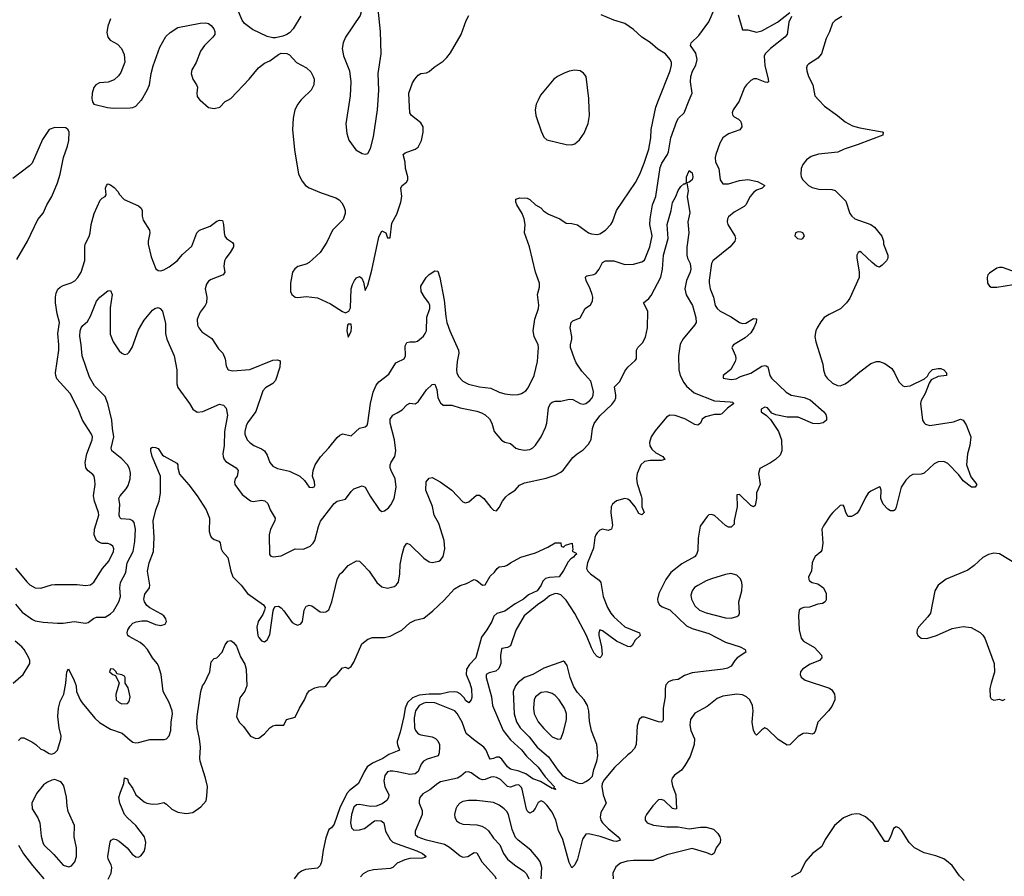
# Model space of a CAD drawing. Header units: inches. Extents: x 1678809 to 1859548, y 384609 to 522868.
# Tile 163 of 256: x 1767299 to 1774344, y 464447 to 470575. Entities that reach past the tile are written whole.
import ezdxf

# ---------------------------------------------------------------- set-up
doc = ezdxf.new("R2010")
doc.units = ezdxf.units.IN
doc.header["$MEASUREMENT"] = 0
for name, color, linetype in [('B7466', 7, 'Continuous'), ('B7467', 7, 'Continuous'), ('B7476', 7, 'Continuous'), ('B7477', 7, 'Continuous')]:
    doc.layers.add(name, color=color, linetype=linetype)

msp = doc.modelspace()

# ---------------------------------------------------------------- linework, layer by layer
at = {"layer": 'B7466', "color": 5}
for points, elevation in [([(1767818.3, 470000), (1767822.6, 469982.6), (1767830.6, 469970.6), (1767927.6, 469947.6), (1767970, 469942.3), (1768090, 469945.2), (1768110, 469947.6), (1768130, 469957), (1768169.6, 470000)], 420), ([(1768589.4, 470000), (1768590, 469999.1), (1768650, 469947.7), (1768690, 469939.1), (1768731.2, 469948.8), (1768769.7, 469990.3), (1768788.8, 470000)], 420), ([(1769311.7, 470000), (1769290, 469972), (1769268.9, 469930), (1769256.9, 469870), (1769251.8, 469790), (1769264.5, 469644.5), (1769294.9, 469470), (1769319.9, 469419.9), (1769344.9, 469390), (1769370, 469372.7), (1769455.6, 469335.6), (1769561, 469301), (1769585.9, 469285.9), (1769604.7, 469264.7), (1769619.1, 469239.1), (1769627.4, 469210), (1769627.4, 469190), (1769613.4, 469146.6), (1769538.3, 469070), (1769496.9, 468983.1), (1769448.2, 468910), (1769370, 468838.4), (1769350, 468827), (1769290, 468809.5), (1769267.7, 468792.3), (1769250.6, 468770), (1769237.1, 468690), (1769237.3, 468630), (1769246.8, 468610), (1769270, 468590.7), (1769290, 468588.4), (1769350, 468595.5), (1769430, 468585.3), (1769523.7, 468543.7), (1769610, 468487.7), (1769630, 468479.1), (1769655.1, 468490), (1769665.1, 468514.9), (1769671.6, 468650), (1769679.9, 468680.1), (1769695, 468710), (1769710, 468728.9), (1769730, 468738.7), (1769746.7, 468726.7), (1769758.8, 468698.8), (1769770, 468638), (1769790, 468677.3), (1769817.7, 468782.3), (1769870, 469018.8), (1769890, 469066), (1769918, 469050), (1769930, 469014), (1769950, 469014), (1769961, 469119), (1769999.8, 469190), (1770000, 469190.5)], 420), ([(1769658.9, 470000), (1769632, 469830), (1769640.3, 469760.3), (1769654.6, 469714.6), (1769705.1, 469645.1), (1769750, 469619.1), (1769770, 469614), (1769790, 469618), (1769810, 469653.4), (1769830, 469738.4), (1769860.5, 469930), (1769865, 470000)], 440), ([(1767279.7, 468860.2), (1767355.8, 468990), (1767430, 469144.9), (1767467.6, 469192.4), (1767492.6, 469250), (1767528.8, 469311.2), (1767570, 469407.7), (1767588.9, 469470), (1767613.6, 469590), (1767642.2, 469670), (1767651.6, 469711.6), (1767654.5, 469770), (1767647.3, 469787.3), (1767630, 469802.7), (1767550, 469803.5), (1767510.4, 469789.7), (1767462.4, 469717.6), (1767388.5, 469550), (1767368.4, 469530), (1767250, 469439.7)], 420), ([(1767270.5, 466650.5), (1767350, 466553.4), (1767371.4, 466531.4), (1767410, 466512.1), (1767450, 466509.3), (1767527.3, 466532.7), (1767550, 466535), (1767710, 466535), (1767770, 466527.9), (1767806.6, 466533.4), (1767830, 466552.2), (1767891.8, 466650), (1767937.3, 466702.7), (1767970.6, 466770), (1767973.2, 466790), (1767965.4, 466810), (1767950, 466821.4), (1767930, 466827.1), (1767890, 466828.5), (1767870, 466834.1), (1767849.2, 466850), (1767831.1, 466890), (1767835.8, 466930), (1767866.3, 467030), (1767864.1, 467050), (1767835.2, 467130), (1767828.6, 467170), (1767840.3, 467250), (1767838.2, 467278.2), (1767831.6, 467310), (1767822.8, 467322.8), (1767788.7, 467348.7), (1767773.8, 467370), (1767768.6, 467408.6), (1767780.4, 467470), (1767817.8, 467570), (1767819.3, 467590), (1767814, 467610), (1767749.8, 467710), (1767717.6, 467790), (1767660.4, 467900.4), (1767566.3, 468006.3), (1767556.8, 468030), (1767556.2, 468050), (1767579.5, 468210), (1767580.5, 468250), (1767572.5, 468330), (1767584.7, 468410), (1767567.7, 468470), (1767555.9, 468550), (1767555.9, 468590), (1767561.3, 468618.7), (1767573.2, 468646.8), (1767590, 468663), (1767610, 468674.1), (1767668.3, 468691.7), (1767693.1, 468706.9), (1767716, 468730), (1767740.2, 468770), (1767766.6, 468853.4), (1767764.9, 468950), (1767768.2, 468970), (1767795.8, 469024.2), (1767804, 469050), (1767810.7, 469110), (1767831.6, 469188.4), (1767875.7, 469284.3), (1767890, 469299), (1767911.1, 469310), (1767917.2, 469322.8), (1767913.7, 469370), (1767919.6, 469390), (1767930, 469400.4), (1767950, 469394.4), (1767975.5, 469375.5), (1768003.2, 469343.2), (1768010, 469327.7), (1768047.3, 469290), (1768150, 469243.7), (1768167.8, 469227.7), (1768174.6, 469210), (1768174.9, 469170), (1768182, 469142), (1768228.8, 469070), (1768231.6, 469050), (1768218.9, 468990), (1768218.9, 468970), (1768239.3, 468879.3), (1768273.5, 468793.5), (1768290, 468780.4), (1768310, 468779.5), (1768330, 468786.3), (1768370, 468808.1), (1768427.1, 468850), (1768465.2, 468894.8), (1768530, 468954), (1768566.9, 469050), (1768587, 469070), (1768662.5, 469097.5), (1768710, 469133.7), (1768730, 469141.6), (1768750, 469138.8), (1768758.7, 469110), (1768761.7, 469050), (1768767.1, 469027.1), (1768779.3, 469010), (1768821.4, 468981.4), (1768828.4, 468970), (1768828.7, 468950), (1768806.3, 468910), (1768773.2, 468870), (1768763.8, 468850), (1768760.7, 468810), (1768767, 468770), (1768754.4, 468750), (1768670, 468717.7), (1768650, 468704.7), (1768636, 468684), (1768627.1, 468650), (1768637.4, 468590), (1768635.3, 468550), (1768626.4, 468530), (1768590, 468482.7), (1768575.3, 468450), (1768568.9, 468430), (1768571.8, 468390), (1768580.3, 468370), (1768602, 468342), (1768673.6, 468293.6), (1768721.7, 468221.7), (1768752.6, 468190), (1768769.1, 468150), (1768776.9, 468096.9), (1768790.8, 468070), (1768823.2, 468063.2), (1768947.1, 468072.9), (1769110, 468140.2), (1769142.8, 468142.8), (1769158, 468138), (1769164, 468130), (1769161.1, 468090), (1769130, 467994.5), (1769110, 467972.8), (1769058.6, 467941.4), (1769038.9, 467921.1), (1768987.8, 467772.2), (1768930, 467691.2), (1768920.2, 467670), (1768910.3, 467630.3), (1768910.2, 467610), (1768927.4, 467570), (1768946.7, 467550), (1768974.9, 467530), (1769030, 467505.4), (1769051.3, 467490), (1769070, 467460.4), (1769090, 467408.4), (1769110, 467380.9), (1769144.5, 467364.4), (1769230, 467345.4), (1769303.8, 467310), (1769338, 467278), (1769370, 467230.8), (1769392.1, 467227.9), (1769405.6, 467234.4), (1769410, 467242), (1769409.3, 467270), (1769395.4, 467310), (1769398, 467350), (1769413.6, 467390), (1769451.1, 467448.9), (1769510, 467512), (1769570, 467585.8), (1769590, 467602.7), (1769611.5, 467611.5), (1769670, 467598.4), (1769730, 467652.7), (1769770, 467662), (1769784.4, 467675.6), (1769790, 467691.3), (1769808.1, 467830), (1769828.6, 467910), (1769850, 467961.5), (1769870, 467985.2), (1769941, 468039), (1769990, 468121.3), (1770000, 468125.9)], 380), ([(1767270, 466393.1), (1767316.8, 466336.8), (1767390, 466283.6), (1767410, 466275.6), (1767466.2, 466266.2), (1767570, 466258), (1767610, 466257), (1767690, 466269.4), (1767770, 466258.7), (1767790, 466262.6), (1767828.3, 466291.7), (1767850, 466302), (1767910, 466301.7), (1767950, 466324.4), (1767970, 466344.4), (1768008, 466410), (1768019.8, 466450), (1768016.2, 466510), (1768020.3, 466550), (1768059.8, 466620.2), (1768067.5, 466690), (1768110.5, 466770), (1768122, 466842), (1768127.4, 466930), (1768117.5, 466977.4), (1768109.8, 466989.8), (1768090, 467000.4), (1768024.4, 467004.4), (1768014.8, 467014.8), (1768011.9, 467031.9), (1768015.4, 467110), (1768009.7, 467150), (1768017.7, 467170), (1768061.8, 467218.2), (1768076, 467244), (1768089.2, 467290), (1768091.9, 467331.9), (1768084.6, 467364.6), (1768070.4, 467390.4), (1768030, 467434.2), (1767958.7, 467490), (1767954.4, 467510), (1767973.6, 467590), (1767962.3, 467650), (1767957.7, 467710), (1767930.6, 467830), (1767910, 467879.7), (1767835.4, 467955.4), (1767799, 468019), (1767745.4, 468170), (1767740.4, 468250), (1767729.7, 468310.3), (1767731.5, 468348.5), (1767738.4, 468370), (1767750, 468387.3), (1767783.5, 468416.5), (1767806.4, 468453.6), (1767850, 468560.7), (1767872.3, 468590), (1767930, 468636), (1767950, 468638), (1767960.5, 468610), (1767946.6, 468513.4), (1767945.9, 468325.9), (1767967.9, 468270), (1768010, 468207.4), (1768030, 468188.9), (1768050, 468181.1), (1768070, 468184.9), (1768083, 468197), (1768103.5, 468230), (1768150, 468355.5), (1768190, 468426), (1768250, 468498), (1768266, 468510), (1768290, 468515.5), (1768304.7, 468510), (1768320.7, 468490), (1768343.1, 468403.1), (1768342.8, 468330), (1768352.3, 468290), (1768403.6, 468170), (1768424.4, 468070), (1768423, 467970), (1768430, 467944), (1768514.9, 467830), (1768539.1, 467790), (1768568.5, 467768.5), (1768610, 467771.8), (1768730, 467824.9), (1768757.7, 467817.7), (1768777.3, 467797.3), (1768786.5, 467746.5), (1768764.6, 467630), (1768762, 467530), (1768752.4, 467470), (1768754, 467450), (1768761.7, 467430), (1768775.3, 467415.3), (1768848.2, 467370), (1768862.4, 467350), (1768854.9, 467310), (1768841.6, 467290), (1768835.5, 467270), (1768839.3, 467250), (1768890, 467178.4), (1768950, 467132.7), (1768970, 467127.7), (1769030, 467138), (1769052.7, 467132.7), (1769073.7, 467113.7), (1769091.8, 467070), (1769126.7, 467010), (1769123.7, 466990), (1769094, 466930), (1769085.3, 466890), (1769087, 466750), (1769096.7, 466736.7), (1769112.2, 466732.2), (1769170, 466739.6), (1769270, 466788.9), (1769330, 466788.5), (1769378, 466810), (1769399.5, 466830), (1769411, 466849), (1769436.8, 466950), (1769452.4, 466987.6), (1769467.8, 467010), (1769550, 467114.7), (1769570, 467131.7), (1769630, 467146), (1769670, 467200.5), (1769690, 467218), (1769750, 467240.5), (1769770, 467230.4), (1769806.2, 467166.2), (1769870.2, 467070.2), (1769890, 467056.4), (1769910, 467062.4), (1769937.8, 467082.2), (1769955.2, 467104.8), (1769979.1, 467150), (1769994, 467230), (1769986.4, 467290), (1769956.4, 467350), (1769950.9, 467370), (1769950, 467390.8), (1769957.4, 467410), (1769984.4, 467450), (1769989.8, 467490), (1769980.3, 467570), (1769948.9, 467690), (1769950, 467718), (1769970, 467746.8), (1770000, 467763.4)], 360), ([(1767290, 465418), (1767310, 465437.3), (1767330, 465438), (1767386, 465410), (1767416, 465390), (1767450, 465356), (1767472, 465350), (1767510, 465324.7), (1767530, 465322), (1767550, 465331.3), (1767569.3, 465350.7), (1767592.9, 465427.1), (1767595.1, 465450), (1767582, 465510), (1767573, 465590), (1767576.9, 465650), (1767590, 465698.8), (1767614.5, 465750), (1767629.7, 465830), (1767636, 465910), (1767649.6, 465930.4), (1767690, 465847.3), (1767702.3, 465810), (1767706.4, 465770), (1767733, 465710), (1767747.2, 465687.2), (1767837.4, 465577.4), (1767870, 465546.8), (1767950, 465501), (1768032.1, 465472.1), (1768090, 465420.9), (1768110, 465407.6), (1768130, 465402.3), (1768150, 465403.6), (1768230, 465426.4), (1768333.8, 465426.2), (1768350, 465430.6), (1768368.2, 465451.8), (1768380.5, 465490), (1768382.8, 465550), (1768393.2, 465610), (1768390.7, 465630), (1768368.9, 465690), (1768325.1, 465770), (1768311.3, 465890), (1768292.3, 465952.3), (1768283.6, 465970), (1768250, 466009.5), (1768213.3, 466070), (1768190, 466095.1), (1768160.5, 466120.5), (1768081.6, 466161.6), (1768073.6, 466170), (1768068.2, 466190), (1768072.8, 466210), (1768090, 466237.1), (1768110, 466257), (1768132.3, 466267.7), (1768174.4, 466274.4), (1768210, 466274.3), (1768270, 466249.2), (1768310, 466241.3), (1768339.5, 466250), (1768350.9, 466270), (1768344.7, 466290), (1768330, 466311.2), (1768310, 466326), (1768230, 466367.1), (1768210, 466383.5), (1768192.4, 466410), (1768187.6, 466430), (1768194.6, 466465.4), (1768227.8, 466510), (1768231.1, 466528.9), (1768213.1, 466630), (1768226.6, 466690), (1768255.7, 466770), (1768261.4, 466870), (1768255, 466990), (1768273.7, 467070), (1768297.6, 467130), (1768306.6, 467190), (1768306.3, 467310), (1768247.8, 467450), (1768237.2, 467490), (1768238, 467510), (1768250, 467518), (1768270, 467516), (1768290, 467506.8), (1768321.1, 467461.1), (1768332.1, 467452.1), (1768423.4, 467403.4), (1768430.6, 467390), (1768430.4, 467370), (1768443.7, 467323.7), (1768510, 467246.8), (1768570, 467168), (1768632.8, 467070), (1768657.8, 467010), (1768655, 466915), (1768661.3, 466890), (1768670, 466874.4), (1768690, 466857), (1768724.1, 466844.1), (1768733.8, 466833.8), (1768741.1, 466790), (1768750, 466770.7), (1768789.1, 466729.1), (1768809.1, 466630), (1768824.6, 466590), (1768883.1, 466530), (1768930.3, 466470), (1769044, 466390), (1769054.8, 466370), (1769050.8, 466350), (1769039.2, 466320.8), (1769006.4, 466270), (1768996.4, 466230), (1769004.2, 466170), (1769010, 466154.8), (1769030, 466130.7), (1769050, 466125.5), (1769070, 466139.1), (1769090, 466174.8), (1769112.5, 466347.5), (1769117.2, 466362.8), (1769130, 466378), (1769150, 466378.8), (1769170, 466367.3), (1769190, 466347.3), (1769250, 466264), (1769270, 466250.6), (1769290, 466244.9), (1769310, 466254), (1769322, 466270), (1769334, 466350), (1769350, 466378.8), (1769357.5, 466382.5), (1769370, 466387.3), (1769390, 466382), (1769450, 466340.3), (1769470, 466337), (1769490, 466340.3), (1769510, 466354.4), (1769533.4, 466410), (1769570, 466570.8), (1769590, 466610.7), (1769610, 466622.8), (1769650, 466670.8), (1769710, 466704.9), (1769730, 466700.5), (1769750, 466683.7), (1769798.9, 466630), (1769854.6, 466550), (1769890, 466516.9), (1769930, 466509.2), (1769978.8, 466521.2), (1769993.3, 466530), (1770000, 466538.4)], 340), ([(1767251.7, 465828.3), (1767324.2, 465890), (1767372, 465970), (1767372, 465990), (1767365.1, 466010), (1767331.1, 466070), (1767315.1, 466090), (1767267.8, 466130)], 360), ([(1767932.2, 464427.7), (1767954, 464470), (1767958.7, 464510), (1767954, 464530), (1767932.4, 464570), (1767929.8, 464590), (1767947, 464693), (1767953.6, 464706.4), (1767970, 464714.4), (1767990, 464710.3), (1768010, 464699.6), (1768068.9, 464650), (1768104.7, 464604.7), (1768130, 464585.5), (1768150, 464584.9), (1768167, 464593), (1768190, 464624.7), (1768198, 464650), (1768202.7, 464690), (1768192, 464730), (1768131.1, 464811.1), (1768070, 464864.8), (1768050, 464888.2), (1768015.6, 464970), (1768009.6, 465010.3), (1768020.7, 465050), (1768045.6, 465110), (1768050, 465150.8), (1768070, 465144.7), (1768077.5, 465117.5), (1768110, 465076.3), (1768130.4, 465030), (1768190, 464980.3), (1768210.2, 464970.2), (1768250, 464962.3), (1768290, 464965.2), (1768330, 464975.3), (1768350, 464962.6), (1768387.5, 464927.5), (1768430, 464905.3), (1768490, 464896.2), (1768537, 464903), (1768595, 464945), (1768632.4, 464987.6), (1768639.1, 465020.9), (1768641.9, 465090), (1768629.9, 465150), (1768589.9, 465270), (1768587.3, 465292.7), (1768592.1, 465370), (1768585.4, 465430), (1768568.5, 465510), (1768566.2, 465550), (1768569.8, 465590), (1768595.8, 465770), (1768608, 465810), (1768622, 465830), (1768659.3, 465910), (1768670, 465982), (1768690, 466004.7), (1768710, 466011.3), (1768748.7, 466050), (1768770, 466102), (1768788.7, 466130), (1768810, 466134), (1768830, 466120.7), (1768850, 466094), (1768878.4, 466018.4), (1768910, 465964.4), (1768920.2, 465930), (1768923.8, 465810), (1768910, 465772.8), (1768874.9, 465725.1), (1768850.3, 465590), (1768870, 465550.5), (1768899.7, 465519.7), (1768950, 465450.6), (1768990, 465433.4), (1769010, 465434.8), (1769050, 465466.8), (1769089.2, 465510), (1769110, 465524), (1769130, 465528), (1769190, 465527.7), (1769209.3, 465570), (1769270, 465585.5), (1769301.6, 465650), (1769338, 465710), (1769353.2, 465750), (1769370, 465774), (1769410, 465796.4), (1769450, 465805.5), (1769470, 465803), (1769490, 465808), (1769533.4, 465866.6), (1769570, 465894), (1769610, 465939.1), (1769630, 465944), (1769650, 465934), (1769670, 465947.3), (1769690, 465978.8), (1769747.8, 466110), (1769790, 466144), (1769824.2, 466155.8), (1769910, 466156.5), (1769950, 466164.2), (1770000, 466190.5)], 320), ([(1770000, 465412.5), (1769999.2, 465410), (1770000, 465402.3)], 320), ([(1770000, 465343.6), (1769940.4, 465319.6), (1769898.2, 465290), (1769823.5, 465256.5), (1769786.3, 465230), (1769764.3, 465195.7), (1769722.4, 465110), (1769658.5, 465061.5), (1769640.9, 465039.1), (1769590, 464936), (1769550, 464820.9), (1769530, 464794.5), (1769510, 464780.9), (1769490, 464722.7), (1769470, 464635.1), (1769458.5, 464550), (1769450, 464524.1), (1769430, 464504.3), (1769345.1, 464494.9), (1769315, 464485), (1769290, 464465.9), (1769262, 464430)], 320), ([(1770000, 465194.2), (1769970, 465200.3), (1769950, 465200.4), (1769930, 465193.5), (1769912.2, 465167.8), (1769905.4, 465130), (1769912.3, 465090), (1769939.7, 465030), (1769939, 465010), (1769926.3, 464990), (1769893.8, 464966.2), (1769850, 464948.6), (1769810, 464945.8), (1769730, 464962), (1769710, 464958.2), (1769690, 464941.2), (1769673.3, 464890), (1769667.3, 464830), (1769673.3, 464793.3), (1769690, 464777.6), (1769730, 464779.4), (1769766, 464790), (1769836.8, 464843.2), (1769850, 464847.3), (1769884.7, 464844.7), (1769904.9, 464830), (1769917.6, 464770), (1769950.8, 464710), (1769970, 464690.8), (1770000, 464680.1)], 340), ([(1767290.1, 464670.1), (1767327.5, 464607.5), (1767390, 464524.4), (1767471.3, 464430)], 320), ([(1770000, 464540.9), (1769999.4, 464540.6), (1769968, 464510), (1769950, 464503.5), (1769830, 464493.6), (1769790, 464483.4), (1769755.8, 464464.2), (1769737.7, 464442.3)], 340)]:
    msp.add_lwpolyline(points, dxfattribs=dict(at, elevation=elevation))
for points, elevation in [([(1769650, 468397.2), (1769645.5, 468390), (1769640.5, 468350), (1769650, 468304.7), (1769670, 468344.7), (1769673.5, 468373.5), (1769670, 468396)], 420), ([(1767948.7, 465931.3), (1767942.8, 465910), (1767964.7, 465890), (1767984.7, 465884.7), (1768012, 465830), (1767988, 465750), (1767990.7, 465710), (1768010, 465690.7), (1768030, 465681.6), (1768070, 465684), (1768081.5, 465698.5), (1768089.3, 465730), (1768074.7, 465794.7), (1768054, 465830), (1768055.1, 465870), (1768050, 465879), (1768030, 465889), (1767995.3, 465895.3), (1767988.7, 465910), (1767970, 465928.7)], 360), ([(1767550, 465139.3), (1767530, 465135.1), (1767499, 465121), (1767470, 465100.5), (1767419.7, 465040.3), (1767387.4, 464970), (1767389.3, 464930), (1767430, 464864.9), (1767444.3, 464830), (1767453.2, 464733.2), (1767463.9, 464690), (1767473.3, 464673.3), (1767543.4, 464603.4), (1767610, 464526.7), (1767650, 464515.5), (1767670, 464523), (1767695.1, 464550), (1767705.6, 464590), (1767705.4, 464650), (1767688.8, 464730), (1767691.7, 464810), (1767647.2, 464910), (1767638.5, 464950), (1767634.5, 465014.5), (1767614.6, 465094.6), (1767598.3, 465118.3), (1767586.5, 465126.5)], 340)]:
    msp.add_lwpolyline(points, close=True, dxfattribs=dict(at, elevation=elevation))
at = {"layer": 'B7467', "color": 5}
for points, elevation in [([(1769865, 470000), (1769869.5, 470070), (1769863.7, 470190), (1769886.4, 470330), (1769881.2, 470490), (1769864.4, 470650), (1769840.7, 470760.7), (1769810, 470826.6), (1769790, 470825.2), (1769778.3, 470801.7), (1769756.9, 470710), (1769752.2, 470667.8), (1769734.8, 470605.2), (1769631.5, 470450), (1769614, 470410), (1769607.6, 470370), (1769617.2, 470317.2), (1769658.4, 470210), (1769667.9, 470130), (1769663.6, 470030), (1769658.9, 470000)], 440), ([(1769310, 470601.2), (1769256.4, 470510), (1769230, 470481.6), (1769211.4, 470468.6), (1769182.5, 470457.5), (1769130, 470446), (1769110, 470445.6), (1769070, 470454.7), (1768966.2, 470506.2), (1768908.7, 470548.7), (1768890, 470572.7), (1768858.5, 470650)], 420), ([(1767950, 470581.6), (1767929.2, 470530), (1767923.9, 470483.9), (1767930.2, 470450.2), (1767947, 470430), (1767999.2, 470399.2), (1768028.6, 470368.6), (1768046.6, 470326.6), (1768051.7, 470271.7), (1768022.7, 470197.3), (1768006.4, 470173.6), (1767975.6, 470144.4), (1767931.6, 470128.4), (1767870, 470124.8), (1767844.2, 470110), (1767830, 470089.3), (1767819, 470050), (1767815.8, 470010), (1767818.3, 470000)], 420), ([(1768169.6, 470000), (1768170, 470000.4), (1768212.3, 470070), (1768227, 470110), (1768239.3, 470190), (1768254.1, 470245.9), (1768301.8, 470378.2), (1768345.6, 470454.4), (1768375.3, 470484.7), (1768430, 470520.3), (1768590, 470550.4), (1768630, 470552.7), (1768650, 470547.7), (1768670, 470534), (1768687.3, 470510), (1768694.8, 470490), (1768694.8, 470470), (1768681, 470450), (1768622.4, 470390), (1768594, 470350), (1768562.4, 470270), (1768530, 470217.2), (1768525.3, 470190), (1768537, 470150), (1768564.4, 470110), (1768571.6, 470091.5), (1768567.4, 470050), (1768570, 470026.8), (1768589.4, 470000)], 420), ([(1768788.8, 470000), (1768810, 470010.8), (1768940.7, 470150), (1769007.9, 470232.1), (1769050, 470265.5), (1769090, 470282), (1769150, 470326), (1769170, 470334.9), (1769210, 470334.4), (1769230, 470324.4), (1769279.3, 470270), (1769351.5, 470231.5), (1769381.4, 470201.4), (1769400.2, 470170), (1769406.7, 470150), (1769404.9, 470110), (1769384.2, 470070), (1769319.5, 470010), (1769311.7, 470000)], 420)]:
    msp.add_lwpolyline(points, dxfattribs=dict(at, elevation=elevation))
at = {"layer": 'B7476', "color": 5}
for points, elevation in [([(1770000, 469190.5), (1770027, 469270), (1770033.3, 469310), (1770027.2, 469372.7), (1770036.2, 469390), (1770066.5, 469413.5), (1770076.5, 469430), (1770075.8, 469450), (1770060.6, 469510), (1770056.7, 469556.7), (1770042.8, 469610), (1770056.4, 469623.6), (1770130, 469650.1), (1770150, 469662.6), (1770174.7, 469710), (1770186.1, 469770), (1770184.9, 469810), (1770170, 469837.5), (1770103.4, 469890), (1770090.6, 469910), (1770086.6, 470000)], 420), ([(1770000, 468125.9), (1770050.7, 468149.3), (1770059.8, 468170), (1770058, 468242), (1770070, 468265.3), (1770090, 468271.7), (1770129.6, 468270.4), (1770144.7, 468275.3), (1770188.1, 468311.9), (1770200.7, 468330), (1770209.7, 468350.3), (1770213.4, 468446.6), (1770234.3, 468510), (1770234.7, 468530), (1770227.6, 468550), (1770194.7, 468590), (1770172.8, 468630), (1770168.3, 468670), (1770208.2, 468731.8), (1770230, 468752), (1770270, 468778), (1770290, 468777.3), (1770304.6, 468730), (1770337.1, 468570), (1770347.3, 468452.7), (1770355.5, 468410), (1770375.7, 468350), (1770439.3, 468210), (1770441.8, 468190), (1770429.4, 468129.4), (1770423.8, 468070), (1770426.7, 468046.7), (1770440.1, 468020.1), (1770470, 467989.2), (1770510, 467968.4), (1770590, 467947.9), (1770670, 467939.4), (1770730, 467911.8), (1770770, 467899), (1770827.8, 467892.2), (1770865.8, 467894.2), (1770890, 467900.8), (1770920, 467920), (1770938, 467942), (1770980.3, 468030), (1771004, 468130), (1771012.2, 468230), (1771008.3, 468250), (1770979.8, 468310), (1770973.3, 468350), (1770985.9, 468434.1), (1771011.7, 468510), (1771013.9, 468533.9), (1771003.5, 468610), (1771018.4, 468661.6), (1771018.8, 468690), (1770989, 468770), (1770946.4, 468950), (1770911.3, 469050), (1770914.7, 469110), (1770909.6, 469150.4), (1770894.7, 469190), (1770855.8, 469250), (1770849.6, 469270.4), (1770849.6, 469290.4), (1770878, 469302), (1770930, 469299.6), (1770950, 469288.8), (1770990, 469250.4), (1771028.4, 469228.4), (1771048, 469208), (1771082.9, 469182.9), (1771163, 469150), (1771210, 469119.5), (1771250, 469116.9), (1771290, 469107.3), (1771370, 469051.5), (1771390, 469043.2), (1771430, 469038.3), (1771450, 469042.3), (1771490, 469068.9), (1771528.2, 469110), (1771540.4, 469130), (1771569.1, 469210.9), (1771704.8, 469410), (1771736.2, 469470), (1771768.2, 469550), (1771799.8, 469650), (1771815.2, 469730), (1771818.1, 469790), (1771850.6, 469950), (1771870.2, 470000)], 380), ([(1770000, 467763.4), (1770036.4, 467783.6), (1770070, 467819.1), (1770090, 467833), (1770130, 467827.3), (1770150, 467840.7), (1770210, 467928.2), (1770250, 467965.5), (1770270, 467967.3), (1770284.6, 467930), (1770291.3, 467870), (1770310, 467834.4), (1770330, 467818.7), (1770390, 467817.3), (1770450, 467798.6), (1770570, 467775.2), (1770603.4, 467763.4), (1770629.1, 467749.1), (1770660.6, 467720.6), (1770677.6, 467690), (1770693, 467630), (1770746.6, 467566.6), (1770770, 467553), (1770810, 467543.8), (1770850, 467510.5), (1770870, 467503), (1770910, 467495.8), (1770950, 467500.4), (1770970, 467512.7), (1770990, 467532.7), (1771029.7, 467590), (1771062.3, 467657.7), (1771071.6, 467690), (1771082.5, 467797.5), (1771096.2, 467830), (1771110, 467840.3), (1771130, 467845.3), (1771170, 467846.4), (1771230, 467860.3), (1771257.1, 467857.1), (1771310, 467828.5), (1771330, 467823.7), (1771350, 467828.9), (1771377.6, 467850), (1771394.7, 467870), (1771403, 467890), (1771403.6, 467916.4), (1771386.3, 467990), (1771321.5, 468061.5), (1771281.5, 468121.5), (1771267.6, 468150), (1771241.3, 468230), (1771239.7, 468250), (1771249.8, 468290.2), (1771249.8, 468310), (1771236.9, 468370), (1771246, 468410), (1771258, 468422), (1771310, 468442.8), (1771344, 468510), (1771383.7, 468536.3), (1771398, 468562), (1771399.5, 468590), (1771394.5, 468610), (1771381.6, 468650), (1771351.8, 468710), (1771347, 468730), (1771350, 468738), (1771356, 468744), (1771408.2, 468751.8), (1771420.4, 468759.6), (1771445.6, 468790), (1771470, 468838.8), (1771490, 468850.7), (1771550, 468850.7), (1771630, 468824.9), (1771690, 468825.5), (1771750, 468843), (1771770, 468854), (1771806.6, 468950), (1771823.5, 469030), (1771807.1, 469110), (1771809.8, 469150.2), (1771826.2, 469250), (1771849.8, 469310.2), (1771882.5, 469517.6), (1771894.5, 469550), (1771933.8, 469610), (1771941.8, 469630), (1771958.6, 469730), (1772000.3, 469850), (1772012.1, 469870), (1772052.8, 469910), (1772089.5, 470000)], 360), ([(1772449.5, 470000), (1772446.8, 469993.2), (1772403.7, 469930), (1772397.6, 469910), (1772402.4, 469890), (1772410, 469880.5), (1772443.1, 469863.1), (1772455.5, 469850), (1772463.8, 469830), (1772465.5, 469810), (1772451.6, 469788.4), (1772370, 469759.4), (1772331.2, 469730), (1772308.5, 469691.5), (1772279.3, 469610), (1772274, 469590), (1772276.7, 469556.7), (1772301.8, 469510), (1772310.3, 469430), (1772330, 469401.6), (1772370, 469401.7), (1772450, 469425.3), (1772510, 469431.4), (1772577.5, 469417.5), (1772631.3, 469390), (1772612, 469370), (1772570, 469355.1), (1772550, 469339.6), (1772526.7, 469310), (1772494.4, 469250), (1772482, 469238), (1772410, 469199.1), (1772370, 469164.5), (1772362.3, 469150), (1772360.3, 469130), (1772365.5, 469110), (1772414.9, 469030), (1772421.7, 469010), (1772416.9, 468990), (1772382.8, 468950), (1772258.6, 468850), (1772248.7, 468830), (1772231.5, 468711.5), (1772232.4, 468692.4), (1772238.5, 468650), (1772264.2, 468590), (1772275.8, 468530), (1772289.4, 468509.4), (1772310, 468490.3), (1772390.1, 468450.1), (1772449.4, 468409.4), (1772470, 468402.2), (1772495.4, 468404.6), (1772550, 468438.4), (1772570, 468436), (1772571.9, 468431.9), (1772568.4, 468410), (1772552.4, 468370), (1772530, 468335.8), (1772490, 468300.5), (1772406, 468250), (1772399.8, 468240.2), (1772394.8, 468230), (1772420.5, 468170), (1772423, 468150), (1772419.1, 468130), (1772386.2, 468073.8), (1772332, 468030), (1772332, 468010), (1772390, 468000.4), (1772426.6, 468006.6), (1772456.4, 468023.6), (1772530, 468046.5), (1772610, 468095.6), (1772630, 468102.3), (1772639.2, 468099.2), (1772651.8, 468091.8), (1772666.2, 468030), (1772678.2, 468010), (1772782.9, 467910), (1772818.4, 467890), (1772912.6, 467872.6), (1772954.9, 467854.9), (1773051.6, 467770), (1773067.2, 467750), (1773072.7, 467730), (1773070.6, 467710), (1773048, 467692), (1773015.6, 467684.4), (1772973.7, 467686.3), (1772870, 467730.7), (1772790, 467730.7), (1772708.2, 467748.2), (1772681, 467761), (1772650, 467798), (1772630, 467802.7), (1772604.7, 467790), (1772604.7, 467770), (1772643, 467743), (1772670, 467714.8), (1772728.2, 467630), (1772750.4, 467570), (1772752.4, 467490), (1772739.2, 467460.8), (1772706, 467430), (1772670, 467405.7), (1772594.4, 467365.6), (1772586, 467330), (1772596.3, 467250), (1772571, 467190), (1772570.7, 467150.7), (1772561, 467099), (1772550, 467089.2), (1772530, 467100.7), (1772450, 467179.3), (1772430, 467175.3), (1772433.4, 467090), (1772411.6, 466991.6), (1772410, 466966), (1772390, 466946), (1772370, 466944), (1772350, 466957.2), (1772270, 467029.5), (1772250, 467036), (1772230, 467032.7), (1772218, 467022), (1772168.4, 466951.6), (1772153.1, 466866.9), (1772150, 466778), (1772142, 466750), (1772126.9, 466733.1), (1772037.2, 466682.8), (1771958.6, 466621.4), (1771922, 466570), (1771871.7, 466470), (1771862, 466430), (1771864.4, 466410), (1771877.1, 466390), (1771895.3, 466375.2), (1771950, 466352.7), (1772070, 466239.8), (1772110, 466219.2), (1772230, 466183.2), (1772350, 466122.3), (1772454.9, 466090), (1772490.7, 466070), (1772495.5, 466050), (1772433, 466010), (1772414.9, 465990), (1772390.6, 465950), (1772363.9, 465936.1), (1772332, 465928), (1772110, 465903.5), (1772055.1, 465884.9), (1772010, 465855.1), (1771970, 465849.6), (1771940.7, 465839.3), (1771923.1, 465816.9), (1771916.4, 465790), (1771916.5, 465730), (1771903.2, 465650), (1771903.8, 465570), (1771899.9, 465560.1), (1771890.4, 465549.6), (1771870, 465553.3), (1771770, 465586.3), (1771750, 465585.1), (1771730.3, 465569.7), (1771716.5, 465523.5), (1771708.9, 465391.1), (1771698, 465362), (1771670.6, 465330), (1771650, 465316), (1771554.6, 465225.4), (1771482, 465138), (1771467.3, 465110), (1771465.5, 465090), (1771474.9, 465030), (1771495.8, 464970), (1771457.2, 464902.8), (1771452, 464870), (1771456.8, 464850), (1771469.2, 464829.2), (1771510, 464788.1), (1771581.3, 464730), (1771594.4, 464710), (1771590, 464702.7), (1771570, 464695.8), (1771550, 464698.8), (1771452.8, 464732.8), (1771370, 464752), (1771350, 464749.6), (1771326.3, 464713.7), (1771289.4, 464570.6), (1771270, 464529.2), (1771250, 464509), (1771230, 464546), (1771185.5, 464710), (1771154.4, 464774.4), (1771134.9, 464850), (1771110, 464905.1), (1771070, 464956.9), (1771050, 464977.4), (1771030, 464987.8), (1771010, 464975.1), (1770987.1, 464932.9), (1770970, 464911.2), (1770950, 464898), (1770942.6, 464902.6), (1770930, 464914.5), (1770926.5, 464926.5), (1770895.4, 465070), (1770890, 465082), (1770870, 465100.7), (1770850, 465100.2), (1770810, 465085), (1770790, 465089.8), (1770740, 465140), (1770710, 465154.8), (1770690, 465158.6), (1770670, 465157), (1770630, 465139.1), (1770610, 465137), (1770590, 465143.7), (1770530, 465188.3), (1770510, 465195.6), (1770490, 465191.5), (1770456.7, 465163.3), (1770430.6, 465150), (1770310, 465123.5), (1770290, 465111.9), (1770234.8, 465065.2), (1770183.8, 465036.2), (1770162.4, 465010), (1770156.5, 464990), (1770158, 464970), (1770179, 464919), (1770179.7, 464890), (1770129.2, 464770), (1770130, 464747.4), (1770148.8, 464730), (1770200.3, 464710), (1770337.7, 464677.7), (1770375.6, 464655.6), (1770450, 464593), (1770470, 464584.3), (1770505.1, 464590), (1770550, 464616.9), (1770570, 464614.4), (1770605.3, 464550), (1770695.3, 464450), (1770708.4, 464430)], 360), ([(1771009.5, 470000), (1770995.3, 469970), (1770987, 469930), (1770993.1, 469890), (1771030, 469778.8), (1771050, 469736), (1771070, 469714.8), (1771210, 469683), (1771250, 469680.7), (1771270, 469686.8), (1771303.7, 469716.3), (1771337.2, 469762.8), (1771367.7, 469832.3), (1771376.2, 469890), (1771372, 470000)], 420), ([(1773016.8, 470000), (1773056.9, 469956.9), (1773150.6, 469890), (1773204.4, 469844.4), (1773256.7, 469816.7), (1773310, 469801.3), (1773470, 469772.2), (1773476, 469770), (1773474.8, 469750), (1773298.2, 469681.8), (1773198, 469650), (1773152.7, 469627.3), (1773014.5, 469614.5), (1772962.9, 469597.1), (1772927.5, 469572.5), (1772901.6, 469538.4), (1772891.6, 469510), (1772887.8, 469470), (1772891.5, 469450), (1772902.8, 469430), (1772944, 469390), (1772970, 469374), (1773015.9, 469364.1), (1773110, 469360.4), (1773132.9, 469352.9), (1773210, 469276.3), (1773239.5, 469190), (1773252, 469170), (1773274.9, 469150), (1773390, 469110.2), (1773415.8, 469090), (1773466.6, 469026.6), (1773479.1, 468990), (1773480.7, 468970), (1773510.7, 468890), (1773510.8, 468870), (1773500.7, 468850), (1773470, 468819.3), (1773450, 468806), (1773430, 468812.7), (1773398.3, 468838.3), (1773322, 468910), (1773310, 468917.2), (1773298, 468910), (1773288.4, 468891.6), (1773288.4, 468871.6), (1773305.7, 468770), (1773304.9, 468730), (1773237.8, 468582.2), (1773214.9, 468550), (1773172, 468508), (1773090, 468467.3), (1773055.6, 468444.4), (1773030, 468413), (1773005.2, 468370), (1772996.5, 468350), (1772989.1, 468310), (1772994.7, 468270), (1773044.4, 468110), (1773050.5, 468070), (1773063, 468030), (1773075.5, 468010), (1773114.1, 467974.1), (1773150, 467958), (1773170, 467956.9), (1773204.5, 467970), (1773230, 467986.9), (1773310, 468055.2), (1773390, 468114.6), (1773430, 468130.4), (1773450, 468130.7), (1773490, 468116.4), (1773539, 468079), (1773558.8, 468050), (1773590, 467984.7), (1773616.8, 467956.8), (1773630.7, 467950.7), (1773670, 467957.1), (1773773.1, 468006.9), (1773793.8, 468026.2), (1773805.1, 468050), (1773830, 468071.7), (1773870, 468081.1), (1773890, 468079.5), (1773910.2, 468070.2), (1773930.6, 468050), (1773930.7, 468030), (1773870, 468021.7), (1773820.5, 467999.5), (1773805.7, 467974.3), (1773778, 467902), (1773748.5, 467850), (1773744.9, 467830), (1773759.5, 467710), (1773770.2, 467690.2), (1773781.1, 467681.1), (1773810, 467671.4), (1773981.3, 467698.7), (1774030, 467718), (1774050, 467710.6), (1774070, 467677.3), (1774104, 467590), (1774096, 467530), (1774080.4, 467470), (1774074.3, 467390), (1774105.2, 467305.2), (1774147.7, 467250), (1774136, 467230), (1774110, 467232), (1774050, 467276.9), (1774018.6, 467318.6), (1773939.3, 467399.3), (1773910, 467414.2), (1773870, 467412), (1773843.1, 467396.9), (1773770, 467331.6), (1773750, 467324.7), (1773690, 467320.5), (1773669.1, 467310.9), (1773638.2, 467281.8), (1773606.7, 467230), (1773570, 467088), (1773562.8, 467070), (1773550, 467060.9), (1773530, 467062.4), (1773510, 467073.6), (1773478, 467110), (1773460.5, 467150), (1773462.7, 467210), (1773455.3, 467230), (1773450, 467232.3), (1773390, 467202.4), (1773370, 467187.3), (1773350, 467157), (1773310, 467074.5), (1773290, 467045.1), (1773270, 467029.6), (1773250, 467022), (1773230, 467021.2), (1773224.8, 467024.8), (1773210, 467048.7), (1773198, 467090), (1773190, 467101.2), (1773170, 467099.3), (1773116, 467050), (1773101, 467030), (1773050, 466954), (1773039.1, 466930), (1773044.9, 466830), (1773039.2, 466780.8), (1773032.1, 466767.9), (1772990, 466735.1), (1772981, 466719), (1772970.3, 466690), (1772964.9, 466630), (1772943, 466590), (1772944.4, 466570), (1772950, 466562), (1772970, 466548.5), (1773010, 466540.3), (1773050.3, 466510), (1773070.4, 466470), (1773070, 466426), (1773062, 466410), (1773042, 466398), (1773010, 466393.2), (1772950, 466372), (1772910.4, 466369.6), (1772890, 466363.7), (1772876.3, 466350), (1772870.4, 466310), (1772876.5, 466210), (1772890.3, 466150.3), (1772907.7, 466130), (1772985.1, 466085.1), (1773034.9, 466030), (1773038, 466010), (1773020.7, 465990), (1772954.7, 465965.3), (1772899.3, 465930), (1772885.3, 465910), (1772883.7, 465890), (1772890, 465871), (1772918.8, 465850), (1773092.8, 465792.7), (1773110, 465782), (1773128.2, 465750), (1773132.4, 465730), (1773130.4, 465710), (1773110, 465660.9), (1773086.4, 465630), (1773009.3, 465550.7), (1772990, 465484), (1772978.8, 465470), (1772970, 465465.1), (1772930, 465471.5), (1772904.7, 465470), (1772870, 465446.6), (1772810, 465387.3), (1772790, 465385.1), (1772726.2, 465426.2), (1772650, 465499.5), (1772630, 465509.4), (1772610, 465496), (1772570, 465457.2), (1772562.9, 465462.9), (1772549.7, 465489.7), (1772539.1, 465550), (1772546.2, 465630), (1772541.1, 465670), (1772524.2, 465710), (1772500.5, 465730), (1772470, 465746.2), (1772430, 465750.9), (1772330, 465734.8), (1772290, 465718.9), (1772218.7, 465661.3), (1772130, 465614.7), (1772097.6, 465570), (1772093.7, 465530), (1772101.7, 465490), (1772127.6, 465430), (1772125.5, 465390), (1772095.4, 465304.6), (1772058.9, 465241), (1772033.4, 465206.6), (1771983.1, 465170), (1771967.4, 465150), (1771962.8, 465130), (1771970, 465094.8), (1771992.8, 465030), (1771998, 464930), (1771990, 464926.6), (1771970, 464932.3), (1771910, 464989.7), (1771890, 464996.3), (1771870, 464993.6), (1771830, 464951.6), (1771783.7, 464890), (1771773.7, 464870), (1771775.3, 464850), (1771788.5, 464830), (1771834.1, 464814.1), (1771930, 464801.4), (1772010, 464801.1), (1772090, 464787.5), (1772170, 464799.2), (1772210, 464798.6), (1772263.7, 464783.7), (1772293.9, 464753.9), (1772308.8, 464730), (1772313.1, 464710), (1772310, 464689.3), (1772281.6, 464650), (1772268.2, 464611.8), (1772256.7, 464603.3), (1772250, 464602), (1772215.9, 464615.9), (1772110, 464645.8), (1771930, 464600.6), (1771830, 464560.6), (1771690, 464559.9), (1771644.9, 464555.1), (1771598.7, 464541.3), (1771565.4, 464514.6), (1771542.6, 464470), (1771544.6, 464430)], 380), ([(1770000, 466538.4), (1770010, 466550.8), (1770020.3, 466610), (1770022.5, 466677.5), (1770036.1, 466750), (1770050, 466802.8), (1770070, 466830.7), (1770090, 466822), (1770190, 466723.1), (1770230, 466697.1), (1770250, 466692.4), (1770298, 466702), (1770311.2, 466708.8), (1770330, 466734.8), (1770340.7, 466790), (1770336.2, 466850), (1770297.8, 466970), (1770265.4, 467030), (1770252.2, 467092.2), (1770204.7, 467210), (1770208.3, 467270), (1770230, 467296.3), (1770250, 467299.1), (1770306.8, 467270), (1770390, 467208.5), (1770470, 467126.7), (1770490, 467118), (1770513.6, 467126.4), (1770566.8, 467173.2), (1770590, 467174.8), (1770620.7, 467150), (1770670, 467084.9), (1770690, 467067.3), (1770710, 467061), (1770730, 467084.7), (1770753, 467130), (1770777.2, 467162.8), (1770798.2, 467181.8), (1770844.2, 467210), (1770874.5, 467245.5), (1770910, 467262.2), (1771065.6, 467294.4), (1771130, 467317.1), (1771170, 467339.3), (1771190, 467354), (1771256.6, 467443.4), (1771287, 467470), (1771330, 467498), (1771370, 467538), (1771387.8, 467572.2), (1771396.7, 467650), (1771410, 467687.4), (1771450, 467742.2), (1771536.7, 467823.3), (1771558.1, 467850), (1771565.6, 467870), (1771565.3, 467890), (1771554.5, 467950), (1771592.6, 467987.4), (1771630, 468061.3), (1771650, 468088.4), (1771703.9, 468136.1), (1771711.6, 468150), (1771711.6, 468210), (1771721.3, 468230), (1771755.4, 468264.6), (1771776.2, 468303.8), (1771789.9, 468370), (1771794, 468490), (1771762, 468550), (1771799.8, 468580.2), (1771818.3, 468601.7), (1771886.2, 468733.8), (1771897.7, 468790), (1771905.2, 468890), (1771938.9, 469010), (1771932.8, 469110), (1771961, 469210), (1771970, 469266.8), (1771994, 469310), (1772010, 469353.4), (1772030, 469382), (1772050, 469400.7), (1772058.6, 469401.4), (1772069.3, 469410.7), (1772070, 469451.3), (1772086, 469490), (1772090, 469495.5), (1772110, 469480.7), (1772115.3, 469450), (1772110, 469429.2), (1772090, 469413.2), (1772072.7, 469407.3), (1772081, 469350), (1772076, 469310), (1772093.8, 469193.8), (1772080.3, 469130), (1772086.5, 469050), (1772072.4, 468947.6), (1772073, 468890), (1772076.5, 468870), (1772095.9, 468830), (1772101.4, 468790), (1772096.8, 468770), (1772070.1, 468710), (1772058.9, 468650), (1772066.9, 468606.9), (1772112.8, 468530), (1772136.2, 468443.8), (1772139, 468410), (1772127.4, 468390), (1772047, 468293), (1772025.4, 468254.6), (1772013, 468170), (1772015.1, 468070), (1772024.9, 468030), (1772050, 467979.3), (1772070, 467953.7), (1772126.1, 467906.1), (1772270, 467848), (1772382.6, 467842.6), (1772398.9, 467838.9), (1772407.7, 467830), (1772364, 467796), (1772324, 467756), (1772310, 467750.7), (1772270, 467751.2), (1772205, 467735), (1772182.5, 467717.5), (1772170, 467689.4), (1772150, 467674.3), (1772130, 467680.3), (1772059.3, 467719.3), (1771990, 467743), (1771950, 467745.4), (1771927.2, 467732.8), (1771845.5, 467634.4), (1771818.4, 467590), (1771804.6, 467550), (1771807, 467527), (1771822.1, 467502.1), (1771850, 467477.5), (1771901.1, 467450), (1771914.9, 467430), (1771890, 467422.3), (1771810, 467422.1), (1771770, 467414.8), (1771742.8, 467390), (1771718.2, 467330), (1771713.1, 467293.1), (1771716.7, 467256.7), (1771746.3, 467170), (1771751.1, 467148.9), (1771751.6, 467090), (1771768, 467050), (1771750, 467032), (1771730, 467041.6), (1771702.2, 467090), (1771669.8, 467130), (1771650, 467146.3), (1771630, 467150.9), (1771570, 467133.1), (1771540.8, 467110), (1771530.9, 467090), (1771528.6, 467048.6), (1771541.7, 466958.3), (1771532.7, 466930), (1771510, 466920.5), (1771470, 466929.8), (1771450, 466924.5), (1771430, 466905.3), (1771421.9, 466890), (1771414.1, 466870), (1771404.9, 466795.1), (1771362.6, 466690), (1771355, 466650), (1771363.9, 466630), (1771382.8, 466610), (1771446, 466566), (1771458, 466550), (1771473.6, 466450), (1771504.4, 466370), (1771528.6, 466328.6), (1771550, 466304.1), (1771630, 466232.3), (1771733, 466190), (1771738, 466170), (1771702.4, 466137.6), (1771680.6, 466099.4), (1771670, 466089.6), (1771650, 466092.3), (1771570, 466129.8), (1771470, 466202.6), (1771450, 466209.3), (1771442.3, 466190), (1771443.6, 466170), (1771460.8, 466090), (1771465.8, 466034.2), (1771460.7, 466019.3), (1771450, 466009.2), (1771430, 466019.3), (1771410, 466043.7), (1771390, 466080.7), (1771354.7, 466170), (1771270, 466327.5), (1771210, 466422.4), (1771170, 466460.3), (1771150, 466468.8), (1771130, 466470.6), (1771090, 466453.7), (1771055.8, 466424.2), (1771004.3, 466390), (1770908.2, 466310), (1770850, 466207.6), (1770810, 466096.3), (1770790, 466084.7), (1770750, 466076), (1770745.5, 466070), (1770738.4, 466030), (1770742.4, 465970), (1770726.3, 465933.7), (1770705.7, 465914.3), (1770658, 465902), (1770637.1, 465890), (1770636.5, 465870), (1770674.2, 465730), (1770682.3, 465670), (1770758.8, 465490), (1770810, 465423.5), (1770890, 465353), (1770926.2, 465306.2), (1771010, 465228.6), (1771059.7, 465159.7), (1771122.3, 465090), (1771121.1, 465081.1), (1771130, 465075.5), (1771132.6, 465067.4), (1771121.2, 465070), (1771118, 465078), (1771110, 465074.7), (1771025.1, 465125.1), (1770970, 465143.9), (1770920.7, 465180.7), (1770870, 465200.1), (1770810, 465213.2), (1770788.3, 465230), (1770750, 465285.7), (1770730, 465299.9), (1770710, 465299), (1770689.8, 465289.8), (1770666.1, 465286.1), (1770657.1, 465297.1), (1770637.1, 465350), (1770620.2, 465370), (1770545, 465425), (1770494.4, 465470), (1770465.9, 465550), (1770430, 465612.8), (1770413.6, 465630), (1770270, 465688.5), (1770210, 465691.1), (1770190, 465686.3), (1770157.5, 465670), (1770130.6, 465630), (1770121.7, 465581.7), (1770123, 465510), (1770130.2, 465490.2), (1770150, 465467.6), (1770170, 465458.5), (1770250, 465444.7), (1770273.2, 465433.1), (1770290, 465417.4), (1770302.8, 465390), (1770303.9, 465370), (1770301.3, 465330), (1770293.4, 465310), (1770214.2, 465285.8), (1770188.3, 465271.6), (1770170.8, 465249.2), (1770150, 465195.8), (1770130, 465179.8), (1770090, 465175.8), (1770000, 465194.2)], 340), ([(1774430, 468767.6), (1774330, 468801.7), (1774310, 468802.7), (1774290, 468796.8), (1774236.9, 468763.1), (1774226, 468750), (1774221.6, 468730), (1774224.4, 468690), (1774238, 468670), (1774250, 468662), (1774290, 468660.8), (1774410, 468681.6)], 420), ([(1770000, 466190.5), (1770032.4, 466207.6), (1770090, 466260.5), (1770130, 466279.1), (1770190, 466294.9), (1770254.6, 466345.4), (1770336.3, 466423.7), (1770410, 466504.2), (1770450, 466527.2), (1770497, 466543), (1770550, 466570.4), (1770570, 466564.4), (1770610, 466530.4), (1770630, 466532.2), (1770666.3, 466593.6), (1770696.2, 466623.8), (1770714.5, 466650), (1770730, 466661.3), (1770770, 466666.3), (1770787.1, 466672.9), (1770810, 466690.3), (1770885.2, 466730), (1770990, 466760.7), (1771078, 466802), (1771130, 466832), (1771170, 466832), (1771174, 466810), (1771190, 466802), (1771204, 466816), (1771251, 466831), (1771256.9, 466783.1), (1771252.7, 466772.7), (1771279.6, 466759.6), (1771282, 466750), (1771272.7, 466747.3), (1771262.8, 466730), (1771242.3, 466717.7), (1771222.5, 466697.5), (1771190, 466635.3), (1771158, 466590), (1771090, 466584.8), (1771062, 466578), (1771041.8, 466558.2), (1771030, 466529.7), (1771001.1, 466490), (1770939.5, 466460.5), (1770904.4, 466430), (1770843.7, 466396.3), (1770770, 466343.9), (1770713.1, 466326.9), (1770692.1, 466307.9), (1770677.8, 466270), (1770642.4, 466210), (1770602.6, 466157.4), (1770561.8, 466010), (1770518, 465962), (1770495.8, 465930), (1770493.5, 465890), (1770520.9, 465830), (1770532.3, 465787.7), (1770534, 465726), (1770530, 465709.2), (1770512.2, 465687.8), (1770490, 465704.7), (1770481, 465721), (1770451.6, 465751.6), (1770430, 465764.5), (1770408, 465768), (1770370, 465765.3), (1770310.1, 465749.9), (1770230, 465750.9), (1770157.8, 465742.2), (1770110, 465723.1), (1770074.7, 465690), (1770056.2, 465650), (1770048.3, 465590), (1770021.3, 465478.7), (1770000, 465412.5)], 320), ([(1774430, 466681.3), (1774310, 466755.3), (1774270, 466758.7), (1774230.8, 466750), (1774191, 466729), (1774128.8, 466670), (1774083.4, 466636.6), (1773927.6, 466572.4), (1773870.2, 466529.8), (1773847.2, 466490), (1773814.6, 466330), (1773797.6, 466302.4), (1773730.4, 466230), (1773720.4, 466210), (1773717.1, 466190), (1773725.5, 466170), (1773750, 466150.6), (1773788.7, 466148.7), (1773859.3, 466170), (1773970, 466219.2), (1774050, 466235.2), (1774106.9, 466226.9), (1774171.6, 466191.6), (1774190, 466173.4), (1774203.9, 466150), (1774271.4, 465970), (1774272.6, 465907.4), (1774248.7, 465830), (1774241.3, 465790), (1774243, 465730), (1774250, 465716), (1774270, 465708), (1774310, 465713.4), (1774330, 465706), (1774350, 465714.8)], 420), ([(1770000, 465402.3), (1770001.3, 465390), (1770015.8, 465350), (1770000, 465343.6)], 320), ([(1771029.7, 464430), (1771035.3, 464510), (1771023.1, 464550), (1771010, 464571.5), (1770955.3, 464635.3), (1770864.7, 464704.7), (1770845.9, 464725.9), (1770821.7, 464781.7), (1770796.8, 464890), (1770785.7, 464910), (1770766.6, 464930), (1770730, 464957.2), (1770690, 464975.8), (1770570, 464990.7), (1770510.2, 464989.8), (1770470, 464982.3), (1770449.4, 464970.6), (1770430, 464949.6), (1770419.6, 464930), (1770411.3, 464890), (1770411.6, 464870), (1770424.8, 464844.8), (1770445.5, 464830), (1770470, 464820.2), (1770570, 464815.9), (1770605.5, 464805.5), (1770631.7, 464791.7), (1770652.7, 464772.7), (1770690, 464719.6), (1770733.5, 464673.5), (1770760.2, 464610), (1770790, 464570.3), (1770838.9, 464530), (1770905.1, 464485.1), (1770924.7, 464464.7), (1770942, 464430)], 380), ([(1774057.3, 464417.3), (1774023.1, 464450), (1773970, 464523.6), (1773930, 464558.7), (1773910, 464571.2), (1773853, 464593), (1773770, 464615.1), (1773700.5, 464650), (1773662, 464690), (1773610, 464772.3), (1773590, 464795.1), (1773570, 464800.9), (1773551, 464790), (1773530.5, 464730), (1773515.6, 464704.4), (1773510, 464697.2), (1773490, 464697.2), (1773404.5, 464824.5), (1773350, 464872.4), (1773310, 464891.1), (1773286.4, 464893.6), (1773250, 464888.2), (1773193.8, 464866.2), (1773128.2, 464810), (1773062.4, 464710), (1773039.4, 464660.6), (1772970.4, 464610), (1772924, 464556), (1772884, 464476), (1772819.2, 464440.8)], 420), ([(1770000, 464680.1), (1770140.4, 464630), (1770182.4, 464610), (1770207.7, 464590), (1770198, 464582), (1770182, 464578), (1770090, 464575), (1770053.9, 464566.1), (1770000, 464540.9)], 340)]:
    msp.add_lwpolyline(points, dxfattribs=dict(at, elevation=elevation))
for points, elevation in [([(1772870, 469057.6), (1772851, 469050), (1772845.5, 469030), (1772850, 469024), (1772864, 469010), (1772890, 469004.2), (1772902.7, 469010), (1772914.7, 469030), (1772902.7, 469050), (1772890, 469056.3)], 380), ([(1772387.7, 466612.3), (1772350, 466605.4), (1772250, 466575.6), (1772210, 466560.4), (1772150, 466528.3), (1772127.7, 466512.3), (1772110.3, 466490), (1772101.6, 466458.4), (1772106.2, 466430), (1772130, 466382), (1772162, 466350), (1772210, 466331.1), (1772350, 466295.8), (1772390, 466294.6), (1772430, 466306), (1772443.9, 466316.1), (1772449.7, 466330.3), (1772445, 466410), (1772464.8, 466490), (1772467.6, 466527.6), (1772466.2, 466550), (1772456, 466576), (1772430, 466602)], 380), ([(1771190, 465985.2), (1771050, 465936.8), (1770970, 465890.7), (1770910, 465869), (1770866.2, 465833.9), (1770846.5, 465810), (1770830.2, 465770), (1770836.2, 465610), (1770852.9, 465553), (1770879, 465510), (1770944.9, 465444.9), (1771002.1, 465370), (1771083, 465303), (1771150, 465206.7), (1771180.8, 465170), (1771210.4, 465150), (1771290, 465115.3), (1771310, 465110.4), (1771327.3, 465112.7), (1771350, 465124.9), (1771377, 465143), (1771396.6, 465163.4), (1771408.1, 465211.9), (1771429.5, 465270), (1771436.2, 465310), (1771427.6, 465390), (1771390, 465488.7), (1771376.4, 465556.4), (1771371.1, 465631.1), (1771361, 465670), (1771337.4, 465710), (1771290, 465762.4), (1771263.3, 465803.3), (1771238.3, 465870), (1771216.4, 465956.4), (1771200.2, 465980.2)], 360), ([(1771070, 465767.3), (1771030, 465762), (1770990.3, 465730), (1770980.7, 465710), (1770974.5, 465650), (1770981.1, 465610), (1771010, 465553.4), (1771050, 465504.6), (1771110, 465445.7), (1771150, 465428.2), (1771170, 465430.8), (1771190, 465481), (1771210.9, 465570), (1771210.9, 465610), (1771204.7, 465630), (1771196.8, 465650), (1771158.7, 465710), (1771130, 465741.7), (1771110, 465754.8)], 380)]:
    msp.add_lwpolyline(points, close=True, dxfattribs=dict(at, elevation=elevation))
at = {"layer": 'B7477', "color": 5}
for points, elevation in [([(1772089.5, 470000), (1772109.8, 470050), (1772098.1, 470130), (1772101.1, 470170), (1772113.5, 470206.5), (1772138, 470250), (1772146.4, 470290), (1772136.9, 470336.9), (1772099.7, 470390), (1772103, 470410), (1772158.8, 470461.2), (1772230, 470560.7), (1772278, 470670)], 360), ([(1770086.6, 470000), (1770084.3, 470050), (1770110, 470122.8), (1770126, 470150), (1770150, 470177.6), (1770170, 470190.3), (1770210, 470194.9), (1770230, 470205.5), (1770264, 470236), (1770330, 470278.9), (1770355.9, 470304.1), (1770381.7, 470338.3), (1770457.8, 470470), (1770494.8, 470570), (1770513.6, 470606.4)], 420), ([(1771870.2, 470000), (1771952.7, 470210), (1771963.5, 470250), (1771962, 470270), (1771952.1, 470290), (1771919.3, 470330), (1771865.4, 470365.4), (1771810, 470411.5), (1771749.9, 470449.9), (1771690, 470506), (1771628, 470548), (1771550, 470572.4), (1771458.4, 470610)], 380), ([(1772439.7, 470610), (1772470, 470502.8), (1772510, 470502.4), (1772570, 470487.1), (1772610, 470495.8), (1772722, 470558), (1772810, 470626)], 360), ([(1772821.1, 470598.9), (1772803.4, 470556.6), (1772790.2, 470470), (1772773.1, 470450), (1772670, 470369.7), (1772633.4, 470330), (1772626.5, 470313.5), (1772631.3, 470248.7), (1772655.3, 470150), (1772656.3, 470130), (1772650, 470125.6), (1772632, 470128), (1772573.3, 470153.3), (1772552.5, 470152.5), (1772530, 470140.6), (1772499.1, 470110), (1772484.8, 470090), (1772449.5, 470000)], 360), ([(1773182.4, 470597.6), (1773133, 470570), (1773114, 470550), (1773092.4, 470487.6), (1773070, 470440.9), (1773036.5, 470330), (1773010, 470301.1), (1772943, 470257), (1772933.5, 470246.5), (1772928.9, 470231.1), (1772930.3, 470210), (1772943.2, 470170), (1772973.2, 470110), (1772988.9, 470030), (1773016.8, 470000)], 380), ([(1771372, 470000), (1771371.5, 470011.5), (1771351.5, 470170), (1771333.6, 470193.6), (1771310, 470209.6), (1771270, 470214.7), (1771230, 470206.3), (1771190.8, 470190), (1771147.3, 470170), (1771120.5, 470150), (1771025.7, 470034.3), (1771009.5, 470000)], 420)]:
    msp.add_lwpolyline(points, dxfattribs=dict(at, elevation=elevation))

doc.saveas('drawing.dxf')
